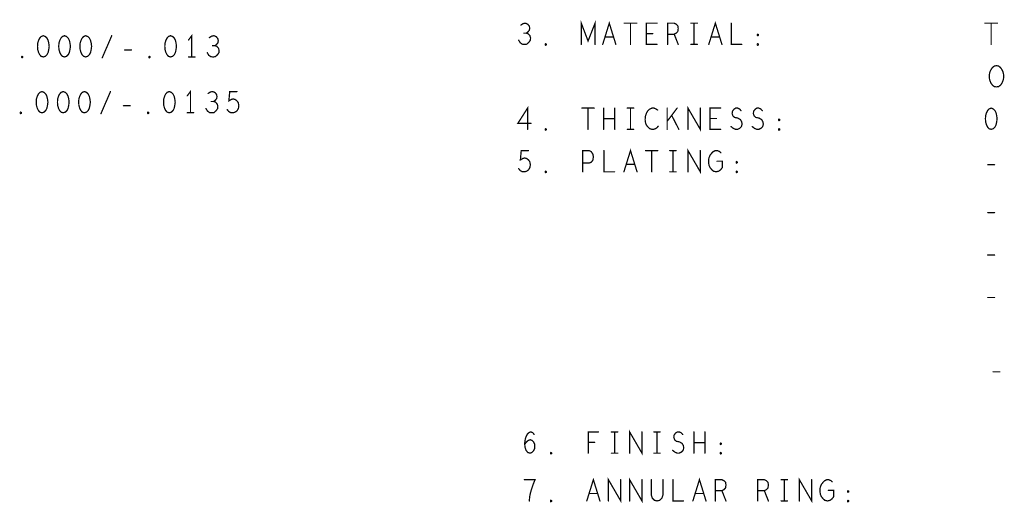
# Model space of a CAD drawing. Extents: x 28 to 61, y 24.9 to 46.
# Tile 38 of 59: x 43.8 to 48.5, y 41 to 43.3. Entities that reach past the tile are written whole.
import ezdxf

# ---------------------------------------------------------------- set-up
doc = ezdxf.new("R2010")
doc.units = 0
doc.layers.add('1', color=2, linetype='CONTINUOUS')

msp = doc.modelspace()

# ---------------------------------------------------------------- linework, layer by layer
at = {"layer": '1', "const_width": 0.006}
for points in [[(46.485, 43.145), (46.485, 43.245), (46.517, 43.161), (46.55, 43.245), (46.55, 43.145)], [(46.586, 43.145), (46.617, 43.245), (46.648, 43.145)], [(47.086, 43.145), (47.117, 43.245), (47.148, 43.145)], [(46.226, 43.198), (46.233, 43.203), (46.24, 43.211), (46.242, 43.221), (46.24, 43.231), (46.233, 43.24), (46.222, 43.245), (46.211, 43.243), (46.2, 43.236)], [(46.688, 43.245), (46.746, 43.245)], [(46.717, 43.245), (46.717, 43.145)], [(46.842, 43.145), (46.792, 43.145), (46.792, 43.245), (46.842, 43.245)], [(46.892, 43.145), (46.892, 43.245), (46.923, 43.245), (46.933, 43.24), (46.94, 43.233), (46.942, 43.22), (46.94, 43.206), (46.932, 43.198), (46.923, 43.193), (46.892, 43.193)], [(47.002, 43.245), (47.032, 43.245)], [(47.017, 43.245), (47.017, 43.145)], [(47.192, 43.245), (47.192, 43.145), (47.242, 43.145)], [(48.388, 43.245), (48.446, 43.245)], [(48.417, 43.245), (48.417, 43.145)], [(43.949, 43.186), (43.939, 43.182), (43.932, 43.174), (43.927, 43.164), (43.923, 43.151), (43.922, 43.136), (43.923, 43.121), (43.927, 43.107), (43.932, 43.097), (43.939, 43.089), (43.949, 43.086), (43.959, 43.089), (43.967, 43.097), (43.972, 43.107), (43.975, 43.121), (43.977, 43.136), (43.975, 43.151), (43.972, 43.164), (43.967, 43.174), (43.959, 43.182), (43.949, 43.186)], [(44.049, 43.186), (44.039, 43.182), (44.032, 43.174), (44.027, 43.164), (44.023, 43.151), (44.022, 43.136), (44.023, 43.121), (44.027, 43.107), (44.032, 43.097), (44.039, 43.089), (44.049, 43.086), (44.059, 43.089), (44.067, 43.097), (44.072, 43.107), (44.075, 43.121), (44.077, 43.136), (44.075, 43.151), (44.072, 43.164), (44.067, 43.174), (44.059, 43.182), (44.049, 43.186)], [(44.149, 43.186), (44.139, 43.182), (44.132, 43.174), (44.127, 43.164), (44.123, 43.151), (44.122, 43.136), (44.123, 43.121), (44.127, 43.107), (44.132, 43.097), (44.139, 43.089), (44.149, 43.086), (44.159, 43.089), (44.167, 43.097), (44.172, 43.107), (44.175, 43.121), (44.177, 43.136), (44.175, 43.151), (44.172, 43.164), (44.167, 43.174), (44.159, 43.182), (44.149, 43.186)], [(44.227, 43.082), (44.272, 43.186)], [(44.549, 43.186), (44.539, 43.182), (44.532, 43.174), (44.527, 43.164), (44.523, 43.151), (44.522, 43.136), (44.523, 43.121), (44.527, 43.107), (44.532, 43.097), (44.539, 43.089), (44.549, 43.086), (44.559, 43.089), (44.567, 43.097), (44.572, 43.107), (44.575, 43.121), (44.577, 43.136), (44.575, 43.151), (44.572, 43.164), (44.567, 43.174), (44.559, 43.182), (44.549, 43.186)], [(44.649, 43.086), (44.649, 43.186), (44.634, 43.166)], [(44.758, 43.139), (44.765, 43.144), (44.772, 43.152), (44.774, 43.162), (44.772, 43.172), (44.765, 43.181), (44.754, 43.186), (44.743, 43.184), (44.732, 43.177)], [(46.19, 43.165), (46.197, 43.153), (46.207, 43.146), (46.218, 43.145), (46.228, 43.146), (46.238, 43.155), (46.245, 43.165), (46.246, 43.175), (46.243, 43.186), (46.235, 43.195), (46.226, 43.198), (46.215, 43.198)], [(46.637, 43.18), (46.597, 43.18)], [(46.822, 43.196), (46.792, 43.196)], [(46.923, 43.193), (46.942, 43.145)], [(47.137, 43.18), (47.097, 43.18)], [(47.317, 43.186), (47.315, 43.188), (47.315, 43.191), (47.317, 43.193), (47.32, 43.191), (47.32, 43.188), (47.317, 43.186)], [(44.333, 43.119), (44.365, 43.119)], [(44.722, 43.106), (44.729, 43.094), (44.739, 43.087), (44.75, 43.086), (44.76, 43.087), (44.77, 43.096), (44.777, 43.106), (44.778, 43.116), (44.775, 43.127), (44.767, 43.136), (44.758, 43.139), (44.747, 43.139)], [(46.317, 43.141), (46.315, 43.143), (46.315, 43.146), (46.317, 43.148), (46.32, 43.146), (46.32, 43.143), (46.317, 43.141)], [(47.002, 43.145), (47.032, 43.145)], [(47.317, 43.141), (47.315, 43.143), (47.315, 43.146), (47.317, 43.148), (47.32, 43.146), (47.32, 43.143), (47.317, 43.141)], [(43.849, 43.082), (43.847, 43.084), (43.847, 43.087), (43.849, 43.089), (43.852, 43.087), (43.852, 43.084), (43.849, 43.082)], [(44.449, 43.082), (44.447, 43.084), (44.447, 43.087), (44.449, 43.089), (44.452, 43.087), (44.452, 43.084), (44.449, 43.082)], [(44.634, 43.086), (44.664, 43.086)], [(48.442, 42.945), (48.432, 42.946), (48.423, 42.953), (48.416, 42.963), (48.411, 42.975), (48.408, 42.988), (48.408, 43.001), (48.411, 43.015), (48.416, 43.026), (48.423, 43.036), (48.432, 43.043), (48.442, 43.045), (48.452, 43.043), (48.461, 43.036), (48.468, 43.026), (48.473, 43.015), (48.476, 43.001), (48.476, 42.988), (48.473, 42.975), (48.468, 42.963), (48.461, 42.953), (48.452, 42.946), (48.442, 42.945)], [(44.643, 42.823), (44.643, 42.923), (44.628, 42.903)], [(43.943, 42.923), (43.933, 42.919), (43.926, 42.911), (43.921, 42.901), (43.917, 42.888), (43.916, 42.873), (43.917, 42.858), (43.921, 42.844), (43.926, 42.834), (43.933, 42.826), (43.943, 42.823), (43.953, 42.826), (43.961, 42.834), (43.966, 42.844), (43.969, 42.858), (43.971, 42.873), (43.969, 42.888), (43.966, 42.901), (43.961, 42.911), (43.953, 42.919), (43.943, 42.923)], [(44.043, 42.923), (44.033, 42.919), (44.026, 42.911), (44.021, 42.901), (44.017, 42.888), (44.016, 42.873), (44.017, 42.858), (44.021, 42.844), (44.026, 42.834), (44.033, 42.826), (44.043, 42.823), (44.053, 42.826), (44.061, 42.834), (44.066, 42.844), (44.069, 42.858), (44.071, 42.873), (44.069, 42.888), (44.066, 42.901), (44.061, 42.911), (44.053, 42.919), (44.043, 42.923)], [(44.143, 42.923), (44.133, 42.919), (44.126, 42.911), (44.121, 42.901), (44.117, 42.888), (44.116, 42.873), (44.117, 42.858), (44.121, 42.844), (44.126, 42.834), (44.133, 42.826), (44.143, 42.823), (44.153, 42.826), (44.161, 42.834), (44.166, 42.844), (44.169, 42.858), (44.171, 42.873), (44.169, 42.888), (44.166, 42.901), (44.161, 42.911), (44.153, 42.919), (44.143, 42.923)], [(44.221, 42.819), (44.266, 42.923)], [(44.543, 42.923), (44.533, 42.919), (44.526, 42.911), (44.521, 42.901), (44.517, 42.888), (44.516, 42.873), (44.517, 42.858), (44.521, 42.844), (44.526, 42.834), (44.533, 42.826), (44.543, 42.823), (44.553, 42.826), (44.561, 42.834), (44.566, 42.844), (44.569, 42.858), (44.571, 42.873), (44.569, 42.888), (44.566, 42.901), (44.561, 42.911), (44.553, 42.919), (44.543, 42.923)], [(44.752, 42.876), (44.759, 42.881), (44.766, 42.889), (44.768, 42.899), (44.766, 42.909), (44.759, 42.918), (44.748, 42.923), (44.737, 42.921), (44.726, 42.914)], [(44.816, 42.838), (44.823, 42.829), (44.832, 42.824), (44.843, 42.823), (44.854, 42.826), (44.863, 42.833), (44.869, 42.844), (44.871, 42.858), (44.868, 42.871), (44.862, 42.879), (44.853, 42.886), (44.844, 42.888), (44.836, 42.886), (44.824, 42.879), (44.828, 42.923), (44.862, 42.923)], [(44.327, 42.856), (44.359, 42.856)], [(44.716, 42.843), (44.723, 42.831), (44.733, 42.824), (44.744, 42.823), (44.754, 42.824), (44.764, 42.833), (44.771, 42.843), (44.772, 42.853), (44.769, 42.864), (44.761, 42.873), (44.752, 42.876), (44.741, 42.876)], [(46.232, 42.745), (46.232, 42.845), (46.186, 42.773), (46.248, 42.773)], [(46.488, 42.845), (46.546, 42.845)], [(46.517, 42.845), (46.517, 42.745)], [(46.591, 42.745), (46.591, 42.845)], [(46.643, 42.845), (46.643, 42.745)], [(46.702, 42.845), (46.732, 42.845)], [(46.717, 42.845), (46.717, 42.745)], [(46.845, 42.836), (46.837, 42.841), (46.828, 42.845), (46.818, 42.845), (46.807, 42.84), (46.798, 42.831), (46.792, 42.821), (46.787, 42.805), (46.786, 42.79), (46.788, 42.775), (46.792, 42.765), (46.8, 42.755), (46.808, 42.748), (46.817, 42.745), (46.826, 42.745), (46.835, 42.748), (46.842, 42.753), (46.848, 42.76)], [(46.89, 42.745), (46.89, 42.845)], [(46.937, 42.845), (46.89, 42.783)], [(46.988, 42.745), (46.988, 42.845), (47.046, 42.745), (47.046, 42.845)], [(47.142, 42.745), (47.092, 42.745), (47.092, 42.845), (47.142, 42.845)], [(47.191, 42.758), (47.201, 42.75), (47.212, 42.745), (47.222, 42.745), (47.232, 42.75), (47.24, 42.758), (47.243, 42.77), (47.241, 42.781), (47.235, 42.791), (47.223, 42.798), (47.208, 42.801), (47.2, 42.808), (47.196, 42.82), (47.198, 42.831), (47.205, 42.84), (47.213, 42.845), (47.222, 42.845), (47.231, 42.841), (47.238, 42.833)], [(47.291, 42.758), (47.301, 42.75), (47.312, 42.745), (47.322, 42.745), (47.332, 42.75), (47.34, 42.758), (47.343, 42.77), (47.341, 42.781), (47.335, 42.791), (47.323, 42.798), (47.308, 42.801), (47.3, 42.808), (47.296, 42.82), (47.298, 42.831), (47.305, 42.84), (47.313, 42.845), (47.322, 42.845), (47.331, 42.841), (47.338, 42.833)], [(48.417, 42.845), (48.407, 42.841), (48.4, 42.833), (48.395, 42.823), (48.391, 42.81), (48.39, 42.795), (48.391, 42.78), (48.395, 42.766), (48.4, 42.756), (48.407, 42.748), (48.417, 42.745), (48.427, 42.748), (48.435, 42.756), (48.44, 42.766), (48.443, 42.78), (48.445, 42.795), (48.443, 42.81), (48.44, 42.823), (48.435, 42.833), (48.427, 42.841), (48.417, 42.845)], [(43.843, 42.819), (43.841, 42.821), (43.841, 42.824), (43.843, 42.826), (43.846, 42.824), (43.846, 42.821), (43.843, 42.819)], [(44.443, 42.819), (44.441, 42.821), (44.441, 42.824), (44.443, 42.826), (44.446, 42.824), (44.446, 42.821), (44.443, 42.819)], [(44.628, 42.823), (44.658, 42.823)], [(46.643, 42.795), (46.591, 42.795)], [(46.945, 42.745), (46.911, 42.811)], [(47.122, 42.796), (47.092, 42.796)], [(47.417, 42.786), (47.415, 42.788), (47.415, 42.791), (47.417, 42.793), (47.42, 42.791), (47.42, 42.788), (47.417, 42.786)], [(46.317, 42.741), (46.315, 42.743), (46.315, 42.746), (46.317, 42.748), (46.32, 42.746), (46.32, 42.743), (46.317, 42.741)], [(46.702, 42.745), (46.732, 42.745)], [(47.417, 42.741), (47.415, 42.743), (47.415, 42.746), (47.417, 42.748), (47.42, 42.746), (47.42, 42.743), (47.417, 42.741)], [(46.686, 42.545), (46.717, 42.645), (46.748, 42.545)], [(46.988, 42.545), (46.988, 42.645), (47.046, 42.545), (47.046, 42.645)], [(46.19, 42.56), (46.197, 42.551), (46.206, 42.546), (46.217, 42.545), (46.228, 42.548), (46.237, 42.555), (46.243, 42.566), (46.245, 42.58), (46.242, 42.593), (46.236, 42.601), (46.227, 42.608), (46.218, 42.61), (46.21, 42.608), (46.198, 42.601), (46.202, 42.645), (46.236, 42.645)], [(46.492, 42.545), (46.492, 42.645), (46.522, 42.645), (46.532, 42.64), (46.54, 42.628), (46.542, 42.615), (46.54, 42.601), (46.533, 42.591), (46.522, 42.586), (46.492, 42.586)], [(46.592, 42.645), (46.592, 42.545), (46.642, 42.545)], [(46.788, 42.645), (46.846, 42.645)], [(46.817, 42.645), (46.817, 42.545)], [(46.902, 42.645), (46.932, 42.645)], [(46.917, 42.645), (46.917, 42.545)], [(47.125, 42.595), (47.15, 42.595), (47.15, 42.565), (47.142, 42.555), (47.133, 42.548), (47.121, 42.545), (47.108, 42.548), (47.1, 42.555), (47.092, 42.565), (47.087, 42.576), (47.085, 42.59), (47.085, 42.601), (47.087, 42.611), (47.092, 42.623), (47.1, 42.633), (47.107, 42.64), (47.117, 42.645), (47.126, 42.645), (47.136, 42.641), (47.143, 42.635)], [(46.737, 42.58), (46.697, 42.58)], [(47.217, 42.586), (47.215, 42.588), (47.215, 42.591), (47.217, 42.593), (47.22, 42.591), (47.22, 42.588), (47.217, 42.586)], [(48.401, 42.578), (48.433, 42.578)], [(46.317, 42.541), (46.315, 42.543), (46.315, 42.546), (46.317, 42.548), (46.32, 42.546), (46.32, 42.543), (46.317, 42.541)], [(46.902, 42.545), (46.932, 42.545)], [(47.217, 42.541), (47.215, 42.543), (47.215, 42.546), (47.217, 42.548), (47.22, 42.546), (47.22, 42.543), (47.217, 42.541)], [(48.401, 42.353), (48.433, 42.353)], [(48.401, 42.153), (48.433, 42.153)], [(48.401, 41.953), (48.433, 41.953)], [(48.426, 41.603), (48.458, 41.603)], [(46.218, 41.261), (46.227, 41.273), (46.235, 41.28), (46.245, 41.283), (46.253, 41.28), (46.26, 41.273), (46.265, 41.263), (46.266, 41.251), (46.265, 41.241), (46.26, 41.231), (46.252, 41.223), (46.243, 41.22), (46.233, 41.223), (46.225, 41.233), (46.22, 41.248), (46.218, 41.265), (46.221, 41.286), (46.225, 41.298), (46.231, 41.31), (46.24, 41.318), (46.248, 41.32), (46.257, 41.316), (46.263, 41.308)], [(46.518, 41.22), (46.518, 41.32), (46.566, 41.32)], [(46.627, 41.32), (46.657, 41.32)], [(46.642, 41.32), (46.642, 41.22)], [(46.713, 41.22), (46.713, 41.32), (46.771, 41.22), (46.771, 41.32)], [(46.827, 41.32), (46.857, 41.32)], [(46.842, 41.32), (46.842, 41.22)], [(46.916, 41.233), (46.926, 41.225), (46.937, 41.22), (46.947, 41.22), (46.957, 41.225), (46.965, 41.233), (46.968, 41.245), (46.966, 41.256), (46.96, 41.266), (46.948, 41.273), (46.933, 41.276), (46.925, 41.283), (46.921, 41.295), (46.923, 41.306), (46.93, 41.315), (46.938, 41.32), (46.947, 41.32), (46.956, 41.316), (46.963, 41.308)], [(47.016, 41.22), (47.016, 41.32)], [(47.068, 41.32), (47.068, 41.22)], [(46.548, 41.271), (46.518, 41.271)], [(47.068, 41.27), (47.016, 41.27)], [(47.142, 41.261), (47.14, 41.263), (47.14, 41.266), (47.142, 41.268), (47.145, 41.266), (47.145, 41.263), (47.142, 41.261)], [(46.342, 41.216), (46.34, 41.218), (46.34, 41.221), (46.342, 41.223), (46.345, 41.221), (46.345, 41.218), (46.342, 41.216)], [(46.627, 41.22), (46.657, 41.22)], [(46.827, 41.22), (46.857, 41.22)], [(47.142, 41.216), (47.14, 41.218), (47.14, 41.221), (47.142, 41.223), (47.145, 41.221), (47.145, 41.218), (47.142, 41.216)], [(46.24, 40.995), (46.242, 41.016), (46.246, 41.035), (46.251, 41.051), (46.257, 41.07), (46.267, 41.095), (46.217, 41.095)], [(46.511, 40.995), (46.542, 41.095), (46.573, 40.995)], [(46.613, 40.995), (46.613, 41.095), (46.671, 40.995), (46.671, 41.095)], [(46.713, 40.995), (46.713, 41.095), (46.771, 40.995), (46.771, 41.095)], [(46.815, 41.095), (46.815, 41.023), (46.82, 41.008), (46.83, 40.998), (46.842, 40.995), (46.855, 40.998), (46.865, 41.008), (46.87, 41.023), (46.87, 41.095)], [(46.917, 41.095), (46.917, 40.995), (46.967, 40.995)], [(47.011, 40.995), (47.042, 41.095), (47.073, 40.995)], [(47.117, 40.995), (47.117, 41.095), (47.148, 41.095), (47.158, 41.09), (47.165, 41.083), (47.167, 41.07), (47.165, 41.056), (47.157, 41.048), (47.148, 41.043), (47.117, 41.043)], [(47.317, 40.995), (47.317, 41.095), (47.348, 41.095), (47.358, 41.09), (47.365, 41.083), (47.367, 41.07), (47.365, 41.056), (47.357, 41.048), (47.348, 41.043), (47.317, 41.043)], [(47.427, 41.095), (47.457, 41.095)], [(47.442, 41.095), (47.442, 40.995)], [(47.513, 40.995), (47.513, 41.095), (47.571, 40.995), (47.571, 41.095)], [(47.65, 41.045), (47.675, 41.045), (47.675, 41.015), (47.667, 41.005), (47.658, 40.998), (47.646, 40.995), (47.633, 40.998), (47.625, 41.005), (47.617, 41.015), (47.612, 41.026), (47.61, 41.04), (47.61, 41.051), (47.612, 41.061), (47.617, 41.073), (47.625, 41.083), (47.632, 41.09), (47.642, 41.095), (47.651, 41.095), (47.661, 41.091), (47.668, 41.085)], [(46.562, 41.03), (46.522, 41.03)], [(47.062, 41.03), (47.022, 41.03)], [(47.148, 41.043), (47.167, 40.995)], [(47.348, 41.043), (47.367, 40.995)], [(47.742, 41.036), (47.74, 41.038), (47.74, 41.041), (47.742, 41.043), (47.745, 41.041), (47.745, 41.038), (47.742, 41.036)], [(46.342, 40.991), (46.34, 40.993), (46.34, 40.996), (46.342, 40.998), (46.345, 40.996), (46.345, 40.993), (46.342, 40.991)], [(47.427, 40.995), (47.457, 40.995)], [(47.742, 40.991), (47.74, 40.993), (47.74, 40.996), (47.742, 40.998), (47.745, 40.996), (47.745, 40.993), (47.742, 40.991)]]:
    msp.add_lwpolyline(points, dxfattribs=at)
at = {"layer": '1', "const_width": 0.003}
for points in [[(46.2015, 43.236, 1), (46.1985, 43.236, 1)], [(46.6895, 43.245, 1), (46.6865, 43.245, 1)], [(46.7185, 43.245, 1), (46.7155, 43.245, 1)], [(46.7475, 43.245, 1), (46.7445, 43.245, 1)], [(46.8435, 43.245, 1), (46.8405, 43.245, 1)], [(47.0035, 43.245, 1), (47.0005, 43.245, 1)], [(47.0185, 43.245, 1), (47.0155, 43.245, 1)], [(47.0335, 43.245, 1), (47.0305, 43.245, 1)], [(47.1935, 43.245, 1), (47.1905, 43.245, 1)], [(48.3895, 43.245, 1), (48.3865, 43.245, 1)], [(48.4185, 43.245, 1), (48.4155, 43.245, 1)], [(48.4475, 43.245, 1), (48.4445, 43.245, 1)], [(43.9505, 43.186, 1), (43.9475, 43.186, 1)], [(43.9505, 43.186, 1), (43.9475, 43.186, 1)], [(44.0505, 43.186, 1), (44.0475, 43.186, 1)], [(44.0505, 43.186, 1), (44.0475, 43.186, 1)], [(44.1505, 43.186, 1), (44.1475, 43.186, 1)], [(44.1505, 43.186, 1), (44.1475, 43.186, 1)], [(44.2735, 43.186, 1), (44.2705, 43.186, 1)], [(44.5505, 43.186, 1), (44.5475, 43.186, 1)], [(44.5505, 43.186, 1), (44.5475, 43.186, 1)], [(44.6355, 43.166, 1), (44.6325, 43.166, 1)], [(44.7335, 43.177, 1), (44.7305, 43.177, 1)], [(46.1915, 43.165, 1), (46.1885, 43.165, 1)], [(46.2165, 43.198, 1), (46.2135, 43.198, 1)], [(46.2275, 43.198, 1), (46.2245, 43.198, 1)], [(46.5985, 43.18, 1), (46.5955, 43.18, 1)], [(46.6385, 43.18, 1), (46.6355, 43.18, 1)], [(46.7935, 43.196, 1), (46.7905, 43.196, 1)], [(46.8235, 43.196, 1), (46.8205, 43.196, 1)], [(46.8935, 43.193, 1), (46.8905, 43.193, 1)], [(46.9245, 43.193, 1), (46.9215, 43.193, 1)], [(47.0985, 43.18, 1), (47.0955, 43.18, 1)], [(47.1385, 43.18, 1), (47.1355, 43.18, 1)], [(47.3185, 43.186, 1), (47.3155, 43.186, 1)], [(47.3185, 43.186, 1), (47.3155, 43.186, 1)], [(44.3345, 43.119, 1), (44.3315, 43.119, 1)], [(44.3665, 43.119, 1), (44.3635, 43.119, 1)], [(44.7485, 43.139, 1), (44.7455, 43.139, 1)], [(44.7595, 43.139, 1), (44.7565, 43.139, 1)], [(46.3185, 43.141, 1), (46.3155, 43.141, 1)], [(46.3185, 43.141, 1), (46.3155, 43.141, 1)], [(46.4865, 43.145, 1), (46.4835, 43.145, 1)], [(46.5515, 43.145, 1), (46.5485, 43.145, 1)], [(46.5875, 43.145, 1), (46.5845, 43.145, 1)], [(46.6495, 43.145, 1), (46.6465, 43.145, 1)], [(46.7185, 43.145, 1), (46.7155, 43.145, 1)], [(46.8435, 43.145, 1), (46.8405, 43.145, 1)], [(46.8935, 43.145, 1), (46.8905, 43.145, 1)], [(46.9435, 43.145, 1), (46.9405, 43.145, 1)], [(47.0035, 43.145, 1), (47.0005, 43.145, 1)], [(47.0185, 43.145, 1), (47.0155, 43.145, 1)], [(47.0335, 43.145, 1), (47.0305, 43.145, 1)], [(47.0875, 43.145, 1), (47.0845, 43.145, 1)], [(47.1495, 43.145, 1), (47.1465, 43.145, 1)], [(47.2435, 43.145, 1), (47.2405, 43.145, 1)], [(47.3185, 43.141, 1), (47.3155, 43.141, 1)], [(47.3185, 43.141, 1), (47.3155, 43.141, 1)], [(48.4185, 43.145, 1), (48.4155, 43.145, 1)], [(43.8505, 43.082, 1), (43.8475, 43.082, 1)], [(43.8505, 43.082, 1), (43.8475, 43.082, 1)], [(44.2285, 43.082, 1), (44.2255, 43.082, 1)], [(44.4505, 43.082, 1), (44.4475, 43.082, 1)], [(44.4505, 43.082, 1), (44.4475, 43.082, 1)], [(44.6355, 43.086, 1), (44.6325, 43.086, 1)], [(44.6505, 43.086, 1), (44.6475, 43.086, 1)], [(44.6655, 43.086, 1), (44.6625, 43.086, 1)], [(44.7235, 43.106, 1), (44.7205, 43.106, 1)], [(48.4435, 42.945, 1), (48.4405, 42.945, 1)], [(48.4435, 42.945, 1), (48.4405, 42.945, 1)], [(43.9445, 42.923, 1), (43.9415, 42.923, 1)], [(43.9445, 42.923, 1), (43.9415, 42.923, 1)], [(44.0445, 42.923, 1), (44.0415, 42.923, 1)], [(44.0445, 42.923, 1), (44.0415, 42.923, 1)], [(44.1445, 42.923, 1), (44.1415, 42.923, 1)], [(44.1445, 42.923, 1), (44.1415, 42.923, 1)], [(44.2675, 42.923, 1), (44.2645, 42.923, 1)], [(44.5445, 42.923, 1), (44.5415, 42.923, 1)], [(44.5445, 42.923, 1), (44.5415, 42.923, 1)], [(44.6295, 42.903, 1), (44.6265, 42.903, 1)], [(44.7275, 42.914, 1), (44.7245, 42.914, 1)], [(44.8635, 42.923, 1), (44.8605, 42.923, 1)], [(44.3285, 42.856, 1), (44.3255, 42.856, 1)], [(44.3605, 42.856, 1), (44.3575, 42.856, 1)], [(44.7175, 42.843, 1), (44.7145, 42.843, 1)], [(44.7425, 42.876, 1), (44.7395, 42.876, 1)], [(44.7535, 42.876, 1), (44.7505, 42.876, 1)], [(44.8175, 42.838, 1), (44.8145, 42.838, 1)], [(46.4895, 42.845, 1), (46.4865, 42.845, 1)], [(46.5185, 42.845, 1), (46.5155, 42.845, 1)], [(46.5475, 42.845, 1), (46.5445, 42.845, 1)], [(46.5925, 42.845, 1), (46.5895, 42.845, 1)], [(46.6445, 42.845, 1), (46.6415, 42.845, 1)], [(46.7035, 42.845, 1), (46.7005, 42.845, 1)], [(46.7185, 42.845, 1), (46.7155, 42.845, 1)], [(46.7335, 42.845, 1), (46.7305, 42.845, 1)], [(46.8465, 42.836, 1), (46.8435, 42.836, 1)], [(46.8915, 42.845, 1), (46.8885, 42.845, 1)], [(46.9385, 42.845, 1), (46.9355, 42.845, 1)], [(47.0475, 42.845, 1), (47.0445, 42.845, 1)], [(47.1435, 42.845, 1), (47.1405, 42.845, 1)], [(48.4185, 42.845, 1), (48.4155, 42.845, 1)], [(48.4185, 42.845, 1), (48.4155, 42.845, 1)], [(43.8445, 42.819, 1), (43.8415, 42.819, 1)], [(43.8445, 42.819, 1), (43.8415, 42.819, 1)], [(44.2225, 42.819, 1), (44.2195, 42.819, 1)], [(44.4445, 42.819, 1), (44.4415, 42.819, 1)], [(44.4445, 42.819, 1), (44.4415, 42.819, 1)], [(44.6295, 42.823, 1), (44.6265, 42.823, 1)], [(44.6445, 42.823, 1), (44.6415, 42.823, 1)], [(44.6595, 42.823, 1), (44.6565, 42.823, 1)], [(46.5925, 42.795, 1), (46.5895, 42.795, 1)], [(46.6445, 42.795, 1), (46.6415, 42.795, 1)], [(46.9125, 42.811, 1), (46.9095, 42.811, 1)], [(47.0935, 42.796, 1), (47.0905, 42.796, 1)], [(47.1235, 42.796, 1), (47.1205, 42.796, 1)], [(47.2395, 42.833, 1), (47.2365, 42.833, 1)], [(47.3395, 42.833, 1), (47.3365, 42.833, 1)], [(46.2335, 42.745, 1), (46.2305, 42.745, 1)], [(46.2495, 42.773, 1), (46.2465, 42.773, 1)], [(46.3185, 42.741, 1), (46.3155, 42.741, 1)], [(46.3185, 42.741, 1), (46.3155, 42.741, 1)], [(46.5185, 42.745, 1), (46.5155, 42.745, 1)], [(46.5925, 42.745, 1), (46.5895, 42.745, 1)], [(46.6445, 42.745, 1), (46.6415, 42.745, 1)], [(46.7035, 42.745, 1), (46.7005, 42.745, 1)], [(46.7185, 42.745, 1), (46.7155, 42.745, 1)], [(46.7335, 42.745, 1), (46.7305, 42.745, 1)], [(46.8495, 42.76, 1), (46.8465, 42.76, 1)], [(46.8915, 42.783, 1), (46.8885, 42.783, 1)], [(46.8915, 42.745, 1), (46.8885, 42.745, 1)], [(46.9465, 42.745, 1), (46.9435, 42.745, 1)], [(46.9895, 42.745, 1), (46.9865, 42.745, 1)], [(47.1435, 42.745, 1), (47.1405, 42.745, 1)], [(47.1925, 42.758, 1), (47.1895, 42.758, 1)], [(47.2925, 42.758, 1), (47.2895, 42.758, 1)], [(47.4185, 42.786, 1), (47.4155, 42.786, 1)], [(47.4185, 42.786, 1), (47.4155, 42.786, 1)], [(47.4185, 42.741, 1), (47.4155, 42.741, 1)], [(47.4185, 42.741, 1), (47.4155, 42.741, 1)], [(46.2375, 42.645, 1), (46.2345, 42.645, 1)], [(46.5935, 42.645, 1), (46.5905, 42.645, 1)], [(46.7895, 42.645, 1), (46.7865, 42.645, 1)], [(46.8185, 42.645, 1), (46.8155, 42.645, 1)], [(46.8475, 42.645, 1), (46.8445, 42.645, 1)], [(46.9035, 42.645, 1), (46.9005, 42.645, 1)], [(46.9185, 42.645, 1), (46.9155, 42.645, 1)], [(46.9335, 42.645, 1), (46.9305, 42.645, 1)], [(47.0475, 42.645, 1), (47.0445, 42.645, 1)], [(47.1445, 42.635, 1), (47.1415, 42.635, 1)], [(46.1915, 42.56, 1), (46.1885, 42.56, 1)], [(46.4935, 42.586, 1), (46.4905, 42.586, 1)], [(46.6985, 42.58, 1), (46.6955, 42.58, 1)], [(46.7385, 42.58, 1), (46.7355, 42.58, 1)], [(47.1265, 42.595, 1), (47.1235, 42.595, 1)], [(47.2185, 42.586, 1), (47.2155, 42.586, 1)], [(47.2185, 42.586, 1), (47.2155, 42.586, 1)], [(48.4025, 42.578, 1), (48.3995, 42.578, 1)], [(48.4345, 42.578, 1), (48.4315, 42.578, 1)], [(46.3185, 42.541, 1), (46.3155, 42.541, 1)], [(46.3185, 42.541, 1), (46.3155, 42.541, 1)], [(46.4935, 42.545, 1), (46.4905, 42.545, 1)], [(46.6435, 42.545, 1), (46.6405, 42.545, 1)], [(46.6875, 42.545, 1), (46.6845, 42.545, 1)], [(46.7495, 42.545, 1), (46.7465, 42.545, 1)], [(46.8185, 42.545, 1), (46.8155, 42.545, 1)], [(46.9035, 42.545, 1), (46.9005, 42.545, 1)], [(46.9185, 42.545, 1), (46.9155, 42.545, 1)], [(46.9335, 42.545, 1), (46.9305, 42.545, 1)], [(46.9895, 42.545, 1), (46.9865, 42.545, 1)], [(47.2185, 42.541, 1), (47.2155, 42.541, 1)], [(47.2185, 42.541, 1), (47.2155, 42.541, 1)], [(48.4025, 42.353, 1), (48.3995, 42.353, 1)], [(48.4345, 42.353, 1), (48.4315, 42.353, 1)], [(48.4025, 42.153, 1), (48.3995, 42.153, 1)], [(48.4345, 42.153, 1), (48.4315, 42.153, 1)], [(48.4025, 41.953, 1), (48.3995, 41.953, 1)], [(48.4345, 41.953, 1), (48.4315, 41.953, 1)], [(48.4275, 41.603, 1), (48.4245, 41.603, 1)], [(48.4595, 41.603, 1), (48.4565, 41.603, 1)], [(46.2645, 41.308, 1), (46.2615, 41.308, 1)], [(46.5675, 41.32, 1), (46.5645, 41.32, 1)], [(46.6285, 41.32, 1), (46.6255, 41.32, 1)], [(46.6435, 41.32, 1), (46.6405, 41.32, 1)], [(46.6585, 41.32, 1), (46.6555, 41.32, 1)], [(46.7725, 41.32, 1), (46.7695, 41.32, 1)], [(46.8285, 41.32, 1), (46.8255, 41.32, 1)], [(46.8435, 41.32, 1), (46.8405, 41.32, 1)], [(46.8585, 41.32, 1), (46.8555, 41.32, 1)], [(46.9645, 41.308, 1), (46.9615, 41.308, 1)], [(47.0175, 41.32, 1), (47.0145, 41.32, 1)], [(47.0695, 41.32, 1), (47.0665, 41.32, 1)], [(46.2195, 41.261, 1), (46.2165, 41.261, 1)], [(46.5195, 41.271, 1), (46.5165, 41.271, 1)], [(46.5495, 41.271, 1), (46.5465, 41.271, 1)], [(47.0175, 41.27, 1), (47.0145, 41.27, 1)], [(47.0695, 41.27, 1), (47.0665, 41.27, 1)], [(47.1435, 41.261, 1), (47.1405, 41.261, 1)], [(47.1435, 41.261, 1), (47.1405, 41.261, 1)], [(46.3435, 41.216, 1), (46.3405, 41.216, 1)], [(46.3435, 41.216, 1), (46.3405, 41.216, 1)], [(46.5195, 41.22, 1), (46.5165, 41.22, 1)], [(46.6285, 41.22, 1), (46.6255, 41.22, 1)], [(46.6435, 41.22, 1), (46.6405, 41.22, 1)], [(46.6585, 41.22, 1), (46.6555, 41.22, 1)], [(46.7145, 41.22, 1), (46.7115, 41.22, 1)], [(46.8285, 41.22, 1), (46.8255, 41.22, 1)], [(46.8435, 41.22, 1), (46.8405, 41.22, 1)], [(46.8585, 41.22, 1), (46.8555, 41.22, 1)], [(46.9175, 41.233, 1), (46.9145, 41.233, 1)], [(47.0175, 41.22, 1), (47.0145, 41.22, 1)], [(47.0695, 41.22, 1), (47.0665, 41.22, 1)], [(47.1435, 41.216, 1), (47.1405, 41.216, 1)], [(47.1435, 41.216, 1), (47.1405, 41.216, 1)], [(46.2185, 41.095, 1), (46.2155, 41.095, 1)], [(46.6725, 41.095, 1), (46.6695, 41.095, 1)], [(46.7725, 41.095, 1), (46.7695, 41.095, 1)], [(46.8165, 41.095, 1), (46.8135, 41.095, 1)], [(46.8715, 41.095, 1), (46.8685, 41.095, 1)], [(46.9185, 41.095, 1), (46.9155, 41.095, 1)], [(47.4285, 41.095, 1), (47.4255, 41.095, 1)], [(47.4435, 41.095, 1), (47.4405, 41.095, 1)], [(47.4585, 41.095, 1), (47.4555, 41.095, 1)], [(47.5725, 41.095, 1), (47.5695, 41.095, 1)], [(47.6695, 41.085, 1), (47.6665, 41.085, 1)], [(46.5235, 41.03, 1), (46.5205, 41.03, 1)], [(46.5635, 41.03, 1), (46.5605, 41.03, 1)], [(47.0235, 41.03, 1), (47.0205, 41.03, 1)], [(47.0635, 41.03, 1), (47.0605, 41.03, 1)], [(47.1185, 41.043, 1), (47.1155, 41.043, 1)], [(47.1495, 41.043, 1), (47.1465, 41.043, 1)], [(47.3185, 41.043, 1), (47.3155, 41.043, 1)], [(47.3495, 41.043, 1), (47.3465, 41.043, 1)], [(47.6515, 41.045, 1), (47.6485, 41.045, 1)], [(47.7435, 41.036, 1), (47.7405, 41.036, 1)], [(47.7435, 41.036, 1), (47.7405, 41.036, 1)], [(46.2415, 40.995, 1), (46.2385, 40.995, 1)], [(46.3435, 40.991, 1), (46.3405, 40.991, 1)], [(46.3435, 40.991, 1), (46.3405, 40.991, 1)], [(46.5125, 40.995, 1), (46.5095, 40.995, 1)], [(46.5745, 40.995, 1), (46.5715, 40.995, 1)], [(46.6145, 40.995, 1), (46.6115, 40.995, 1)], [(46.7145, 40.995, 1), (46.7115, 40.995, 1)], [(46.9685, 40.995, 1), (46.9655, 40.995, 1)], [(47.0125, 40.995, 1), (47.0095, 40.995, 1)], [(47.0745, 40.995, 1), (47.0715, 40.995, 1)], [(47.1185, 40.995, 1), (47.1155, 40.995, 1)], [(47.1685, 40.995, 1), (47.1655, 40.995, 1)], [(47.3185, 40.995, 1), (47.3155, 40.995, 1)], [(47.3685, 40.995, 1), (47.3655, 40.995, 1)], [(47.4285, 40.995, 1), (47.4255, 40.995, 1)], [(47.4435, 40.995, 1), (47.4405, 40.995, 1)], [(47.4585, 40.995, 1), (47.4555, 40.995, 1)], [(47.5145, 40.995, 1), (47.5115, 40.995, 1)], [(47.7435, 40.991, 1), (47.7405, 40.991, 1)], [(47.7435, 40.991, 1), (47.7405, 40.991, 1)]]:
    msp.add_lwpolyline(points, format="xyb", close=True, dxfattribs=at)

doc.saveas('drawing.dxf')
